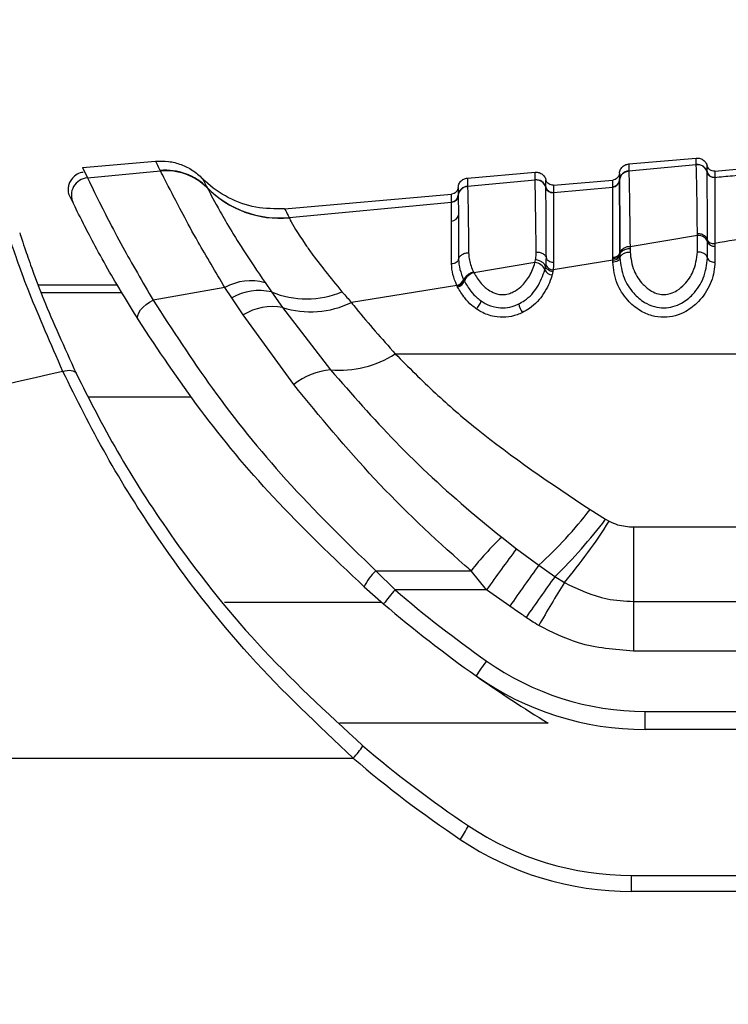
# Paper-space layout '3.5M DUO Surface Plate' of a CAD drawing. Header units: millimetres. Extents: x 20 to 26059, y 28 to 17638.
# Tile 12 of 66: x 8870 to 8919, y 6011 to 6078. Entities that reach past the tile are written whole.
import ezdxf

# ---------------------------------------------------------------- set-up
doc = ezdxf.new("R2010")
doc.units = ezdxf.units.MM
doc.layers.add('COMPONENT_GEOMETRY', color=7, linetype='Continuous')
doc.styles.add('SLDTEXTSTYLE0', font='TXT', dxfattribs={"width": 0.75})
doc.dimstyles.new('SLDDIMSTYLE0', dxfattribs={"dimtxt": 150, "dimasz": 6.604, "dimexe": 0, "dimexo": 0.0625, "dimgap": 37.5, "dimtad": 0, "dimtih": 1, "dimtoh": 1, "dimdec": 0, "dimlfac": 0.5, "dimrnd": 1e-09, "dimzin": 12, "dimdsep": 46, "dimtxsty": 'SLDTEXTSTYLE0', "dimsah": 1, "dimcen": 0.09, "dimadec": 0, "dimazin": 3, "dimtfac": 1, "dimtdec": 0, "dimtofl": 0, "dimtmove": 0, "dimatfit": 3, "dimfxl": 1, "dimfrac": 2, "dimtolj": 1, "dimtzin": 12, "dimarcsym": 0})

# ---------------------------------------------------------------- blocks, each defined once
blk = doc.blocks.new('_D_8')
at = {"layer": 'COMPONENT_GEOMETRY', "color": 7, "ltscale": 2}
for p, q in [((9012.304, 8122.326), (1577.678, 8122.326)), ((1584.028, 8122.326), (1584.028, 5320.888)), ((1584.028, 2281.326), (1584.028, 5082.763)), ((8778.92, 2281.326), (1577.678, 2281.326))]:
    blk.add_line(p, q, dxfattribs=at)
for points in [[(1584.028, 8122.326), (1583.012, 8115.722), (1585.044, 8115.722)], [(1584.028, 2281.326), (1585.044, 2287.93), (1583.012, 2287.93)]]:
    blk.add_solid(points, dxfattribs=at)
at = {"layer": 'COMPONENT_GEOMETRY', "color": 7, "ltscale": 2, "insert": (1362.362, 5276.123), "char_height": 150, "attachment_point": 1, "style": 'SLDTEXTSTYLE0'}
blk.add_mtext('2921', dxfattribs=at)

psp = doc.layouts.new('3.5M DUO Surface Plate')

# ---------------------------------------------------------------- linework, layer by layer
at = {"color": 7, "linetype": 'Continuous', "lineweight": 25, "ltscale": 2}
for p, q in [((8911.86, 6068.332), (8916.466, 6068.735)), ((8874.584, 6068.082), (8879.577, 6068.519)), ((8874.584, 6068.082), (8874.92, 6067.385)), ((8911.861, 6067.861), (8916.466, 6068.298)), ((8916.466, 6068.298), (8916.466, 6068.303)), ((8917.732, 6067.842), (8921.769, 6068.195)), ((8874.92, 6067.385), (8879.911, 6067.852)), ((8879.907, 6067.862), (8879.896, 6067.884)), ((8879.911, 6067.852), (8879.907, 6067.862)), ((8900.86, 6067.37), (8905.466, 6067.773)), ((8900.861, 6066.82), (8905.466, 6067.255)), ((8905.466, 6067.255), (8905.466, 6067.26)), ((8906.732, 6066.88), (8910.769, 6067.233)), ((8911.224, 6067.221), (8911.224, 6067.216)), ((8911.224, 6067.216), (8911.224, 6067.212)), ((8911.861, 6067.861), (8911.861, 6067.855)), ((8917.204, 6067.783), (8917.204, 6067.787)), ((8917.204, 6067.777), (8917.204, 6067.783)), ((8917.732, 6067.415), (8917.731, 6067.412)), ((8917.731, 6067.412), (8917.731, 6067.406)), ((8883.094, 6066.716), (8883.105, 6066.694)), ((8883.105, 6066.694), (8883.111, 6066.683)), ((8900.861, 6066.82), (8900.861, 6066.815)), ((8906.204, 6066.735), (8906.204, 6066.741)), ((8906.732, 6066.373), (8910.769, 6066.755)), ((8910.769, 6066.759), (8910.769, 6066.764)), ((8910.769, 6066.755), (8910.769, 6066.759)), ((8873.947, 6065.666), (8873.632, 6066.317)), ((8888.379, 6065.274), (8899.769, 6066.271)), ((8900.224, 6066.181), (8900.224, 6066.175)), ((8900.224, 6066.175), (8900.224, 6066.172)), ((8906.732, 6066.373), (8906.732, 6066.369)), ((8906.732, 6066.369), (8906.732, 6066.364)), ((8888.691, 6064.672), (8899.769, 6065.715)), ((8899.769, 6065.719), (8899.769, 6065.724)), ((8899.769, 6065.715), (8899.769, 6065.719)), ((8888.691, 6064.672), (8888.696, 6064.654)), ((8916.55, 6063.448), (8911.95, 6062.679)), ((8916.55, 6063.448), (8916.549, 6063.566)), ((8916.55, 6062.322), (8916.55, 6063.448)), ((8911.95, 6062.679), (8911.95, 6062.562)), ((8911.95, 6062.562), (8911.95, 6062.322)), ((8917.24, 6063.021), (8917.24, 6063.136)), ((8917.24, 6061.911), (8917.24, 6063.021)), ((8917.733, 6062.909), (8917.733, 6062.716)), ((8917.733, 6062.716), (8917.733, 6061.617)), ((8910.767, 6061.849), (8910.767, 6061.96)), ((8910.767, 6061.773), (8910.767, 6061.849)), ((8911.26, 6062.261), (8911.26, 6062.148)), ((8911.26, 6062.148), (8911.26, 6062.068)), ((8911.26, 6062.068), (8911.26, 6061.911)), ((8905.46, 6061.596), (8901.294, 6060.902)), ((8905.46, 6061.596), (8905.5, 6061.789)), ((8906.14, 6061.106), (8906.185, 6061.317)), ((8906.185, 6061.317), (8906.204, 6061.434)), ((8910.767, 6061.773), (8906.694, 6061.11)), ((8910.767, 6061.617), (8910.767, 6061.773)), ((8901.264, 6060.965), (8901.294, 6060.902)), ((8906.674, 6060.984), (8906.625, 6060.758)), ((8906.694, 6061.11), (8906.674, 6060.984)), ((8871.575, 6060.075), (8876.946, 6060.075)), ((8884.31, 6059.89), (8879.414, 6059.022)), ((8884.773, 6059.193), (8884.31, 6059.89)), ((8887.043, 6060.228), (8887.487, 6059.592)), ((8900.13, 6060.043), (8892.936, 6058.876)), ((8900.186, 6059.927), (8900.149, 6060.002)), ((8900.596, 6060.438), (8900.614, 6060.4)), ((8900.614, 6060.4), (8900.648, 6060.331)), ((8885.55, 6058.031), (8884.773, 6059.193)), ((8887.487, 6059.592), (8888.236, 6058.534)), ((8888.236, 6058.534), (8891.52, 6054.28)), ((8889.001, 6053.269), (8885.55, 6058.031)), ((8895.929, 6055.37), (8951.429, 6055.37)), ((8909.218, 6044.74), (8910.279, 6044.083)), ((8910.279, 6044.083), (8910.527, 6043.943)), ((8912.184, 6043.551), (8912.184, 6038.471)), ((8912.184, 6043.551), (8949.339, 6043.551)), ((8903.196, 6042.846), (8904.207, 6042.067)), ((8904.207, 6042.067), (8905.735, 6040.951)), ((8894.607, 6040.559), (8901.108, 6040.559)), ((8895.918, 6039.256), (8894.607, 6040.559)), ((8902.156, 6039.256), (8901.108, 6040.559)), ((8905.735, 6040.951), (8906.829, 6040.168)), ((8906.829, 6040.168), (8907.467, 6039.758)), ((8893.807, 6039.466), (8895.137, 6038.303)), ((8902.156, 6039.256), (8895.918, 6039.256)), ((8903.745, 6038.144), (8902.156, 6039.256)), ((8912.184, 6038.471), (8912.184, 6035.084)), ((8912.184, 6038.471), (8949.339, 6038.471)), ((8949.339, 6035.084), (8912.184, 6035.084)), ((8912.985, 6030.969), (8962.46, 6030.969)), ((8912.985, 6029.727), (8912.985, 6030.969)), ((8962.46, 6029.727), (8912.985, 6029.727)), ((8812.686, 6027.768), (8893.065, 6027.768)), ((8912.06, 6018.672), (8912.06, 6019.768)), ((8912.06, 6019.768), (8966.46, 6019.768)), ((8966.46, 6018.672), (8912.06, 6018.672))]:
    psp.add_line(p, q, dxfattribs=at)
at = {"color": 8, "linetype": 'Continuous', "lineweight": 25, "ltscale": 2}
for p, q in [((8871.767, 6059.557), (8877.251, 6059.557)), ((8874.998, 6052.442), (8881.979, 6052.442)), ((8884.284, 6038.429), (8894.99, 6038.429)), ((8906.371, 6030.163), (8892.134, 6030.163))]:
    psp.add_line(p, q, dxfattribs=at)
at = {"color": 7, "linetype": 'Continuous', "lineweight": 25, "ltscale": 2, "flags": 128}
for points in [[(8878.399, 6057.683), (8878.349, 6057.824), (8878.359, 6057.992), (8878.427, 6058.179), (8878.549, 6058.374), (8878.72, 6058.566), (8878.929, 6058.744), (8879.164, 6058.899), (8879.414, 6059.022)], [(8873.249, 6054.174), (8873.402, 6054.216), (8873.551, 6054.242), (8873.691, 6054.251), (8873.82, 6054.242), (8873.933, 6054.216), (8874.027, 6054.173), (8874.1, 6054.115), (8874.15, 6054.043)]]:
    psp.add_lwpolyline(points, dxfattribs=at)
at = {"color": 7, "linetype": 'Continuous', "lineweight": 25, "ltscale": 4}
for centre, radius, start, end in [((8880.257, 6063.909), 3.991, 44.69379, 95.18864), ((8916.527, 6067.601), 0.7, 14.64923, 95.0246), ((8875.025, 6066.19), 1.199, 95.03347, 205.91559), ((8880.267, 6063.886), 3.993, 44.68387, 95.17548), ((8880.271, 6063.875), 3.993, 44.66754, 95.16807), ((8905.527, 6066.558), 0.7, 14.66384, 95.03255), ((8910.726, 6067.262), 0.499, 274.91816, 355.32904), ((8911.921, 6067.164), 0.699, 94.92581, 175.32566), ((8917.688, 6067.913), 0.5, 194.66343, 275.01792), ((8917.688, 6067.904), 0.5, 194.65686, 274.99502), ((8888.06, 6071.628), 6.985, 224.69107, 275.18043), ((8888.064, 6071.604), 6.979, 224.71662, 275.1943), ((8900.92, 6066.123), 0.699, 94.90249, 175.32094), ((8906.688, 6066.871), 0.5, 194.69029, 275.01703), ((8906.688, 6066.862), 0.5, 194.68038, 275.0051), ((8910.726, 6067.253), 0.5, 274.93157, 355.30816), ((8899.726, 6066.221), 0.499, 274.90928, 355.31174), ((8899.726, 6066.213), 0.499, 274.92637, 355.29093), ((8899.758, 6064.92), 0.486, 271.14054, 350.90679), ((8916.614, 6062.779), 0.672, 21.09091, 95.40027), ((8911.884, 6062.009), 0.674, 84.39677, 157.98761), ((8917.688, 6063.194), 0.48, 201.0764, 275.40762), ((8910.812, 6062.439), 0.481, 264.63594, 338.36429), ((8910.816, 6062.251), 0.481, 264.20977, 337.64896), ((8905.418, 6060.821), 0.776, 21.50391, 86.83575), ((8906.688, 6061.632), 0.523, 202.34108, 270.72685), ((8901.489, 6060.03), 0.893, 102.57436, 160.32264), ((8906.655, 6061.312), 0.555, 201.7564, 266.87316), ((8886.078, 6056.804), 3.557, 74.25644, 119.81126), ((8900.009, 6060.658), 0.627, 281.09683, 339.51589), ((8900.046, 6060.552), 0.641, 282.557, 339.81381), ((8886.623, 6056.036), 3.659, 76.34282, 120.36513), ((8889.863, 6065.387), 6.264, 247.70776, 292.79566), ((8887.55, 6054.772), 3.823, 79.66386, 121.53664), ((8890.154, 6064.635), 6.396, 252.55011, 295.78515), ((8900.786, 6059.221), 1.026, 310.75534, 346.84544), ((8905.626, 6059.003), 1.294, 190.28741, 218.83567), ((8892.109, 6061.362), 7.106, 265.25059, 302.51583), ((8891.951, 6049.567), 4.733, 95.21555, 128.54146), ((8886.376, 6062.241), 28.776, 312.28015, 322.54095), ((8883.326, 6064.359), 33.729, 314.1745, 323.04639), ((8877.81, 6064.652), 38.72, 319.99079, 327.66694), ((8916.023, 6029.04), 18.846, 132.89717, 142.32271), ((8987.953, 5978.817), 104.947, 142.93786, 144.83749), ((8896.788, 6038.126), 3.268, 131.87594, 155.79336), ((8993.992, 5976.276), 109.417, 143.76589, 145.56796), ((8996.848, 5974.506), 111.422, 143.89187, 145.64915), ((9014.441, 5973.884), 125.629, 148.37533, 149.93035), ((8906.138, 6030.091), 13.728, 138.11756, 143.26179), ((8950.794, 6103.333), 84.364, 229.4226, 234.78286), ((8950.794, 6103.291), 85.564, 229.4226, 234.78286), ((8914.61, 6025.225), 15.484, 143.61879, 148.18773), ((8912.985, 6049.769), 18.8, 234.78286, 270), ((8912.985, 6049.727), 20, 234.78286, 270), ((8950.794, 6103.291), 85.564, 234.78286, 238.72231), ((8889.882, 6030.857), 4.435, 315.85451, 329.77538), ((8944.26, 6087.768), 77.8, 229.48187, 236.14497), ((8944.26, 6087.672), 78.8, 229.48187, 236.14497), ((8896.208, 6025.36), 5.199, 323.01839, 334.95497), ((8912.06, 6039.768), 20, 236.14497, 270), ((8912.06, 6039.672), 21, 236.14497, 270)]:
    psp.add_arc(centre, radius, start, end, dxfattribs=at)
at = {"color": 7, "linetype": 'Continuous', "lineweight": 25, "ltscale": 2}
for points, knots in [([(8916.466, 6068.303), (8916.466, 6068.316), (8916.466, 6068.415), (8916.466, 6068.53), (8916.466, 6068.655), (8916.466, 6068.723), (8916.466, 6068.732), (8916.466, 6068.735)], [0, 0, 0, 0, 0.045283, 0.348609, 0.500266, 0.803652, 1, 1, 1, 1]), ([(8916.466, 6068.735), (8916.558, 6068.733), (8916.743, 6068.728), (8916.988, 6068.587), (8917.142, 6068.401), (8917.188, 6068.264), (8917.204, 6068.214)], [0, 0, 0, 0, 0.279638, 0.559283, 0.838886, 1, 1, 1, 1]), ([(8879.577, 6068.519), (8879.871, 6068.526), (8880.46, 6068.54), (8881.319, 6068.314), (8882.12, 6067.928), (8882.558, 6067.536), (8882.778, 6067.339)], [0, 0, 0, 0, 0.250003, 0.500004, 0.749999, 1, 1, 1, 1]), ([(8879.896, 6067.884), (8879.776, 6068.122), (8879.599, 6068.474), (8879.582, 6068.508), (8879.577, 6068.519)], [0, 0, 0, 0, 0.67875, 1, 1, 1, 1]), ([(8911.224, 6067.691), (8911.231, 6067.743), (8911.253, 6067.886), (8911.372, 6068.095), (8911.589, 6068.277), (8911.77, 6068.314), (8911.86, 6068.332)], [0, 0, 0, 0, 0.161108, 0.440729, 0.720359, 1, 1, 1, 1]), ([(8911.86, 6068.332), (8911.86, 6068.332), (8911.861, 6068.329), (8911.861, 6068.295), (8911.861, 6068.197), (8911.861, 6068.069), (8911.861, 6067.922), (8911.861, 6067.861)], [0, 0, 0, 0, 0.067017, 0.357375, 0.502549, 0.792963, 1, 1, 1, 1]), ([(8916.466, 6068.303), (8916.558, 6068.301), (8916.743, 6068.296), (8916.988, 6068.155), (8917.142, 6067.969), (8917.188, 6067.833), (8917.204, 6067.783)], [0, 0, 0, 0, 0.279622, 0.559243, 0.838887, 1, 1, 1, 1]), ([(8916.549, 6063.566), (8916.539, 6064.417), (8916.524, 6065.709), (8916.495, 6067.536), (8916.478, 6067.973), (8916.466, 6068.298)], [0, 0, 0, 0, 0.331864, 0.504238, 1, 1, 1, 1]), ([(8917.204, 6067.787), (8917.204, 6067.909), (8917.204, 6068.076), (8917.204, 6068.192), (8917.204, 6068.206), (8917.204, 6068.214)], [0, 0, 0, 0, 0.498061, 0.680482, 1, 1, 1, 1]), ([(8917.732, 6067.842), (8917.673, 6067.843), (8917.555, 6067.845), (8917.394, 6067.924), (8917.266, 6068.049), (8917.225, 6068.159), (8917.204, 6068.214)], [0, 0, 0, 0, 0.250014, 0.499989, 0.750019, 1, 1, 1, 1]), ([(8874.626, 6067.747), (8874.594, 6067.746), (8874.417, 6067.741), (8874.124, 6067.585), (8873.834, 6067.314), (8873.671, 6067.006), (8873.606, 6066.729), (8873.599, 6066.501), (8873.624, 6066.371), (8873.634, 6066.318)], [0, 0, 0, 0, 0.049091, 0.270937, 0.483399, 0.653387, 0.796548, 0.916624, 1, 1, 1, 1]), ([(8874.92, 6067.385), (8875.102, 6067.015), (8875.464, 6066.275), (8877.06, 6063.074), (8878.681, 6060.284), (8879.414, 6059.022)], [0, 0, 0, 0, 0.354177, 0.707849, 1, 1, 1, 1]), ([(8884.31, 6059.89), (8883.67, 6060.962), (8882.121, 6063.555), (8880.489, 6066.716), (8880.105, 6067.471), (8879.911, 6067.852)], [0, 0, 0, 0, 0.259059, 0.6264, 1, 1, 1, 1]), ([(8882.778, 6067.339), (8882.816, 6067.262), (8882.86, 6067.173), (8883.065, 6066.773), (8883.094, 6066.716)], [0, 0, 0, 0, 0.858734, 1, 1, 1, 1]), ([(8888.379, 6065.274), (8887.718, 6065.27), (8886.398, 6065.263), (8884.515, 6065.952), (8883.359, 6066.761), (8882.836, 6067.281), (8882.778, 6067.339)], [0, 0, 0, 0, 0.320008, 0.640017, 0.960022, 1, 1, 1, 1]), ([(8900.224, 6066.729), (8900.231, 6066.781), (8900.253, 6066.923), (8900.372, 6067.133), (8900.589, 6067.314), (8900.77, 6067.351), (8900.86, 6067.37)], [0, 0, 0, 0, 0.161104, 0.440722, 0.720362, 1, 1, 1, 1]), ([(8900.86, 6067.37), (8900.86, 6067.364), (8900.861, 6067.352), (8900.861, 6067.243), (8900.861, 6067.069), (8900.861, 6066.898), (8900.861, 6066.82)], [0, 0, 0, 0, 0.2331561, 0.5020006, 0.7713617, 1, 1, 1, 1]), ([(8905.466, 6067.26), (8905.466, 6067.331), (8905.466, 6067.491), (8905.466, 6067.656), (8905.466, 6067.757), (8905.466, 6067.768), (8905.466, 6067.773)], [0, 0, 0, 0, 0.221771, 0.500316, 0.779385, 1, 1, 1, 1]), ([(8905.466, 6067.773), (8905.558, 6067.77), (8905.743, 6067.765), (8905.988, 6067.624), (8906.142, 6067.439), (8906.188, 6067.302), (8906.204, 6067.252)], [0, 0, 0, 0, 0.279636, 0.559277, 0.838887, 1, 1, 1, 1]), ([(8905.466, 6067.26), (8905.558, 6067.258), (8905.743, 6067.253), (8905.988, 6067.112), (8906.142, 6066.927), (8906.188, 6066.79), (8906.204, 6066.741)], [0, 0, 0, 0, 0.279627, 0.559277, 0.838886, 1, 1, 1, 1]), ([(8905.544, 6062.324), (8905.534, 6063.225), (8905.51, 6065.423), (8905.484, 6066.887), (8905.47, 6067.181), (8905.466, 6067.255)], [0, 0, 0, 0, 0.3414077, 0.8328399, 1, 1, 1, 1]), ([(8906.204, 6066.744), (8906.204, 6066.846), (8906.204, 6066.998), (8906.204, 6067.197), (8906.204, 6067.228), (8906.204, 6067.252)], [0, 0, 0, 0, 0.331164, 0.498538, 1, 1, 1, 1]), ([(8906.732, 6066.88), (8906.673, 6066.881), (8906.555, 6066.882), (8906.394, 6066.962), (8906.266, 6067.086), (8906.225, 6067.197), (8906.204, 6067.252)], [0, 0, 0, 0, 0.249996, 0.499995, 0.750015, 1, 1, 1, 1]), ([(8911.224, 6067.691), (8911.213, 6067.633), (8911.192, 6067.517), (8911.087, 6067.372), (8910.942, 6067.266), (8910.827, 6067.244), (8910.769, 6067.233)], [0, 0, 0, 0, 0.250007, 0.500009, 0.750015, 1, 1, 1, 1]), ([(8910.769, 6066.764), (8910.769, 6066.856), (8910.769, 6066.997), (8910.769, 6067.182), (8910.769, 6067.211), (8910.769, 6067.233)], [0, 0, 0, 0, 0.3234275, 0.497459, 1, 1, 1, 1]), ([(8911.224, 6067.216), (8911.213, 6067.158), (8911.192, 6067.043), (8911.087, 6066.898), (8910.942, 6066.792), (8910.827, 6066.77), (8910.769, 6066.759)], [0, 0, 0, 0, 0.2499357, 0.4999535, 0.7499924, 1, 1, 1, 1]), ([(8911.224, 6067.216), (8911.232, 6067.268), (8911.253, 6067.41), (8911.373, 6067.619), (8911.59, 6067.8), (8911.771, 6067.837), (8911.861, 6067.855)], [0, 0, 0, 0, 0.161059, 0.440697, 0.720349, 1, 1, 1, 1]), ([(8911.224, 6067.691), (8911.224, 6067.669), (8911.224, 6067.64), (8911.224, 6067.454), (8911.224, 6067.313), (8911.224, 6067.221)], [0, 0, 0, 0, 0.50254, 0.676572, 1, 1, 1, 1]), ([(8911.861, 6067.855), (8911.87, 6067.653), (8911.884, 6067.353), (8911.903, 6066.356), (8911.923, 6065.1), (8911.938, 6063.725), (8911.95, 6062.679)], [0, 0, 0, 0, 0.341964, 0.506116, 0.624337, 1, 1, 1, 1]), ([(8917.731, 6067.412), (8917.673, 6067.413), (8917.555, 6067.414), (8917.394, 6067.494), (8917.266, 6067.618), (8917.225, 6067.728), (8917.204, 6067.783)], [0, 0, 0, 0, 0.2500168, 0.5000221, 0.7500459, 1, 1, 1, 1]), ([(8917.24, 6063.137), (8917.24, 6063.284), (8917.236, 6064.089), (8917.229, 6065.251), (8917.218, 6067.005), (8917.21, 6067.456), (8917.204, 6067.777)], [0, 0, 0, 0, 0.055685, 0.3031375, 0.5042309, 1, 1, 1, 1]), ([(8917.731, 6067.406), (8917.732, 6067.394), (8917.732, 6067.238), (8917.733, 6066.534), (8917.733, 6064.915), (8917.733, 6063.788), (8917.733, 6063.028), (8917.733, 6062.909)], [0, 0, 0, 0, 0.038421, 0.501137, 0.704053, 0.953619, 1, 1, 1, 1]), ([(8917.732, 6067.842), (8917.732, 6067.834), (8917.732, 6067.82), (8917.732, 6067.704), (8917.732, 6067.537), (8917.732, 6067.415)], [0, 0, 0, 0, 0.319517, 0.501938, 1, 1, 1, 1]), ([(8917.732, 6067.415), (8918.132, 6067.453), (8919.478, 6067.581), (8920.823, 6067.709), (8921.769, 6067.799)], [0, 0, 0, 0, 0.297162, 1, 1, 1, 1]), ([(8883.111, 6066.683), (8883.284, 6066.344), (8883.63, 6065.667), (8885.142, 6063.042), (8886.525, 6060.995), (8887.043, 6060.228)], [0, 0, 0, 0, 0.385563, 0.769777, 1, 1, 1, 1]), ([(8900.224, 6066.729), (8900.213, 6066.671), (8900.192, 6066.555), (8900.087, 6066.41), (8899.942, 6066.304), (8899.827, 6066.282), (8899.769, 6066.271)], [0, 0, 0, 0, 0.250007, 0.500009, 0.750015, 1, 1, 1, 1]), ([(8900.224, 6066.175), (8900.232, 6066.227), (8900.253, 6066.369), (8900.373, 6066.578), (8900.59, 6066.759), (8900.771, 6066.796), (8900.861, 6066.814)], [0, 0, 0, 0, 0.161066, 0.440686, 0.720356, 1, 1, 1, 1]), ([(8900.224, 6066.729), (8900.224, 6066.703), (8900.224, 6066.67), (8900.224, 6066.456), (8900.224, 6066.292), (8900.224, 6066.181)], [0, 0, 0, 0, 0.5017723, 0.6629033, 1, 1, 1, 1]), ([(8900.861, 6066.815), (8900.864, 6066.762), (8900.872, 6066.607), (8900.887, 6065.971), (8900.909, 6064.632), (8900.926, 6063.142), (8900.936, 6062.274)], [0, 0, 0, 0, 0.129882, 0.385514, 0.641749, 1, 1, 1, 1]), ([(8906.204, 6066.741), (8906.204, 6066.741), (8906.204, 6066.742), (8906.204, 6066.743), (8906.204, 6066.744)], [0, 0, 0, 0, 0.011352, 1, 1, 1, 1]), ([(8906.732, 6066.369), (8906.673, 6066.37), (8906.555, 6066.372), (8906.394, 6066.451), (8906.266, 6066.576), (8906.225, 6066.686), (8906.204, 6066.741)], [0, 0, 0, 0, 0.24999, 0.500004, 0.750003, 1, 1, 1, 1]), ([(8906.238, 6061.904), (8906.233, 6062.876), (8906.226, 6064.358), (8906.216, 6065.942), (8906.209, 6066.567), (8906.205, 6066.716), (8906.204, 6066.735)], [0, 0, 0, 0, 0.376616, 0.574535, 0.945416, 1, 1, 1, 1]), ([(8906.732, 6066.88), (8906.732, 6066.856), (8906.732, 6066.825), (8906.732, 6066.626), (8906.732, 6066.474), (8906.732, 6066.373)], [0, 0, 0, 0, 0.501461, 0.668835, 1, 1, 1, 1]), ([(8910.767, 6061.96), (8910.767, 6062.134), (8910.767, 6062.963), (8910.768, 6064.154), (8910.768, 6065.751), (8910.768, 6066.546), (8910.769, 6066.724), (8910.769, 6066.755)], [0, 0, 0, 0, 0.063622, 0.302568, 0.497158, 0.910873, 1, 1, 1, 1]), ([(8911.224, 6067.212), (8911.225, 6067.179), (8911.23, 6066.991), (8911.238, 6066.167), (8911.249, 6064.519), (8911.255, 6063.293), (8911.259, 6062.441), (8911.26, 6062.261)], [0, 0, 0, 0, 0.089233, 0.503157, 0.697698, 0.936451, 1, 1, 1, 1]), ([(8911.26, 6062.261), (8911.259, 6062.436), (8911.255, 6063.285), (8911.249, 6064.5), (8911.237, 6066.372), (8911.229, 6066.86), (8911.224, 6067.212)], [0, 0, 0, 0, 0.0620264, 0.3010564, 0.4958258, 1, 1, 1, 1]), ([(8899.769, 6065.724), (8899.769, 6065.835), (8899.769, 6065.999), (8899.769, 6066.212), (8899.769, 6066.245), (8899.769, 6066.271)], [0, 0, 0, 0, 0.337096, 0.498227, 1, 1, 1, 1]), ([(8900.224, 6066.175), (8900.213, 6066.118), (8900.192, 6066.002), (8900.087, 6065.857), (8899.942, 6065.752), (8899.827, 6065.73), (8899.769, 6065.719)], [0, 0, 0, 0, 0.250019, 0.50002, 0.749998, 1, 1, 1, 1]), ([(8900.224, 6066.172), (8900.225, 6066.133), (8900.227, 6066.047), (8900.231, 6065.723), (8900.235, 6065.291), (8900.237, 6064.915), (8900.238, 6064.843)], [0, 0, 0, 0, 0.210941, 0.475439, 0.899347, 1, 1, 1, 1]), ([(8906.732, 6066.364), (8906.732, 6066.093), (8906.732, 6065.695), (8906.733, 6064.004), (8906.733, 6062.556), (8906.733, 6061.607)], [0, 0, 0, 0, 0.425414, 0.623432, 1, 1, 1, 1]), ([(8878.399, 6057.683), (8877.667, 6058.886), (8876.057, 6061.533), (8874.47, 6064.601), (8874.121, 6065.311), (8873.947, 6065.666)], [0, 0, 0, 0, 0.294216, 0.647739, 1, 1, 1, 1]), ([(8888.379, 6065.274), (8888.392, 6065.248), (8888.417, 6065.197), (8888.6, 6064.846), (8888.691, 6064.672)], [0, 0, 0, 0, 0.506427, 1, 1, 1, 1]), ([(8899.768, 6064.435), (8899.768, 6064.504), (8899.768, 6064.867), (8899.768, 6065.285), (8899.769, 6065.597), (8899.769, 6065.679), (8899.769, 6065.715)], [0, 0, 0, 0, 0.100696, 0.524691, 0.789151, 1, 1, 1, 1]), ([(8888.696, 6064.654), (8888.716, 6064.605), (8888.818, 6064.358), (8889.339, 6063.489), (8890.551, 6061.751), (8891.528, 6060.55), (8892.289, 6059.613)], [0, 0, 0, 0, 0.103309, 0.525875, 0.630226, 1, 1, 1, 1]), ([(8900.238, 6064.843), (8900.239, 6064.639), (8900.241, 6064.286), (8900.246, 6063.462), (8900.25, 6062.66), (8900.253, 6061.984), (8900.254, 6061.829)], [0, 0, 0, 0, 0.262221, 0.453564, 0.874472, 1, 1, 1, 1]), ([(8873.249, 6054.174), (8872.428, 6056.047), (8870.786, 6059.795), (8869.608, 6063.29), (8869.371, 6063.99), (8869.264, 6064.307)], [0, 0, 0, 0, 0.353351, 0.707215, 1, 1, 1, 1]), ([(8899.767, 6061.509), (8899.767, 6061.66), (8899.767, 6062.316), (8899.767, 6063.096), (8899.768, 6063.894), (8899.768, 6064.237), (8899.768, 6064.435)], [0, 0, 0, 0, 0.125573, 0.546573, 0.737903, 1, 1, 1, 1]), ([(8870.302, 6063.624), (8870.401, 6063.324), (8870.62, 6062.662), (8871.751, 6059.363), (8873.351, 6055.814), (8874.15, 6054.043)], [0, 0, 0, 0, 0.293551, 0.647523, 1, 1, 1, 1]), ([(8917.24, 6063.136), (8917.228, 6063.174), (8917.195, 6063.278), (8917.057, 6063.424), (8916.825, 6063.544), (8916.641, 6063.559), (8916.549, 6063.567)], [0, 0, 0, 0, 0.161019, 0.440664, 0.720348, 1, 1, 1, 1]), ([(8921.767, 6063.568), (8921.315, 6063.494), (8919.971, 6063.274), (8918.626, 6063.055), (8917.733, 6062.909)], [0, 0, 0, 0, 0.336526, 1, 1, 1, 1]), ([(8911.26, 6062.148), (8911.272, 6062.184), (8911.306, 6062.284), (8911.443, 6062.425), (8911.675, 6062.54), (8911.859, 6062.555), (8911.95, 6062.562)], [0, 0, 0, 0, 0.161193, 0.440805, 0.720405, 1, 1, 1, 1]), ([(8917.24, 6063.136), (8917.256, 6063.101), (8917.287, 6063.031), (8917.405, 6062.952), (8917.558, 6062.903), (8917.675, 6062.907), (8917.733, 6062.909)], [0, 0, 0, 0, 0.250059, 0.500076, 0.750055, 1, 1, 1, 1]), ([(8900.254, 6061.829), (8900.265, 6061.868), (8900.297, 6061.973), (8900.432, 6062.123), (8900.661, 6062.247), (8900.844, 6062.265), (8900.936, 6062.274)], [0, 0, 0, 0, 0.161062, 0.440716, 0.720353, 1, 1, 1, 1]), ([(8900.936, 6062.274), (8900.944, 6062.142), (8900.959, 6061.877), (8901.062, 6061.468), (8901.174, 6061.163), (8901.251, 6060.995), (8901.264, 6060.965)], [0, 0, 0, 0, 0.3107943, 0.6215317, 0.9320277, 1, 1, 1, 1]), ([(8905.5, 6061.789), (8905.509, 6061.848), (8905.527, 6061.968), (8905.542, 6062.147), (8905.543, 6062.265), (8905.544, 6062.324)], [0, 0, 0, 0, 0.329905, 0.6648314, 1, 1, 1, 1]), ([(8905.544, 6062.324), (8905.635, 6062.317), (8905.819, 6062.303), (8906.052, 6062.186), (8906.191, 6062.043), (8906.225, 6061.941), (8906.238, 6061.904)], [0, 0, 0, 0, 0.279657, 0.559321, 0.838954, 1, 1, 1, 1]), ([(8906.204, 6061.434), (8906.212, 6061.494), (8906.233, 6061.653), (8906.236, 6061.808), (8906.238, 6061.904)], [0, 0, 0, 0, 0.381689, 1, 1, 1, 1]), ([(8906.733, 6061.607), (8906.675, 6061.611), (8906.557, 6061.619), (8906.404, 6061.685), (8906.286, 6061.781), (8906.254, 6061.863), (8906.238, 6061.904)], [0, 0, 0, 0, 0.249989, 0.500005, 0.749962, 1, 1, 1, 1]), ([(8911.26, 6062.148), (8911.244, 6062.107), (8911.213, 6062.026), (8911.096, 6061.929), (8910.943, 6061.862), (8910.826, 6061.854), (8910.767, 6061.849)], [0, 0, 0, 0, 0.249965, 0.499995, 0.749981, 1, 1, 1, 1]), ([(8911.26, 6061.911), (8911.244, 6061.871), (8911.213, 6061.791), (8911.096, 6061.695), (8910.943, 6061.63), (8910.826, 6061.621), (8910.767, 6061.617)], [0, 0, 0, 0, 0.249977, 0.500012, 0.750007, 1, 1, 1, 1]), ([(8911.26, 6061.911), (8911.272, 6061.947), (8911.306, 6062.046), (8911.443, 6062.186), (8911.675, 6062.3), (8911.859, 6062.315), (8911.95, 6062.322)], [0, 0, 0, 0, 0.161103, 0.440723, 0.720357, 1, 1, 1, 1]), ([(8911.26, 6061.911), (8911.315, 6061.455), (8911.414, 6060.629), (8912.072, 6059.576), (8912.827, 6058.907), (8913.563, 6058.572), (8914.249, 6058.474), (8914.898, 6058.567), (8915.603, 6058.866), (8916.385, 6059.513), (8917.08, 6060.592), (8917.184, 6061.449), (8917.24, 6061.911)], [0, 0, 0, 0, 0.159439, 0.28915, 0.381198, 0.445786, 0.500416, 0.55352, 0.609165, 0.699962, 0.838275, 1, 1, 1, 1]), ([(8911.95, 6062.322), (8912.003, 6061.894), (8912.096, 6061.131), (8912.692, 6060.205), (8913.315, 6059.677), (8913.839, 6059.45), (8914.293, 6059.396), (8914.743, 6059.476), (8915.23, 6059.712), (8915.801, 6060.208), (8916.395, 6061.106), (8916.492, 6061.869), (8916.55, 6062.322)], [0, 0, 0, 0, 0.181551, 0.323795, 0.408853, 0.462297, 0.504186, 0.545984, 0.600561, 0.677304, 0.807905, 1, 1, 1, 1]), ([(8917.24, 6061.911), (8917.228, 6061.947), (8917.195, 6062.046), (8917.057, 6062.186), (8916.825, 6062.3), (8916.642, 6062.315), (8916.55, 6062.322)], [0, 0, 0, 0, 0.161103, 0.440723, 0.720357, 1, 1, 1, 1]), ([(8917.24, 6061.911), (8917.256, 6061.871), (8917.287, 6061.791), (8917.405, 6061.695), (8917.558, 6061.63), (8917.675, 6061.621), (8917.733, 6061.617)], [0, 0, 0, 0, 0.249977, 0.500012, 0.750007, 1, 1, 1, 1]), ([(8900.254, 6061.829), (8900.239, 6061.786), (8900.209, 6061.701), (8900.094, 6061.597), (8899.943, 6061.525), (8899.826, 6061.514), (8899.767, 6061.509)], [0, 0, 0, 0, 0.25001, 0.500007, 0.749992, 1, 1, 1, 1]), ([(8900.13, 6060.043), (8900.027, 6060.29), (8899.819, 6060.791), (8899.785, 6061.268), (8899.767, 6061.509)], [0, 0, 0, 0, 0.493791, 1, 1, 1, 1]), ([(8900.254, 6061.829), (8900.254, 6061.826), (8900.255, 6061.601), (8900.313, 6061.142), (8900.502, 6060.673), (8900.596, 6060.438)], [0, 0, 0, 0, 0.007768, 0.504841, 1, 1, 1, 1]), ([(8901.294, 6060.902), (8901.441, 6060.65), (8901.704, 6060.198), (8902.268, 6059.707), (8902.796, 6059.462), (8903.249, 6059.396), (8903.646, 6059.454), (8904.085, 6059.629), (8904.62, 6060.018), (8905.163, 6060.705), (8905.357, 6061.284), (8905.46, 6061.596)], [0, 0, 0, 0, 0.16124, 0.289134, 0.368582, 0.428025, 0.487371, 0.542821, 0.643285, 0.807988, 1, 1, 1, 1]), ([(8906.185, 6061.317), (8906.173, 6061.354), (8906.14, 6061.455), (8906.003, 6061.606), (8905.773, 6061.741), (8905.591, 6061.773), (8905.5, 6061.789)], [0, 0, 0, 0, 0.160754, 0.440503, 0.720253, 1, 1, 1, 1]), ([(8906.674, 6060.984), (8906.616, 6060.994), (8906.5, 6061.013), (8906.348, 6061.091), (8906.232, 6061.196), (8906.201, 6061.277), (8906.185, 6061.317)], [0, 0, 0, 0, 0.250006, 0.500026, 0.749996, 1, 1, 1, 1]), ([(8906.733, 6061.607), (8906.73, 6061.505), (8906.726, 6061.342), (8906.703, 6061.174), (8906.694, 6061.11)], [0, 0, 0, 0, 0.618929, 1, 1, 1, 1]), ([(8917.733, 6061.617), (8917.733, 6061.569), (8917.726, 6061.083), (8917.503, 6060.15), (8916.793, 6059.021), (8915.897, 6058.293), (8915.055, 6057.94), (8914.249, 6057.827), (8913.4, 6057.946), (8912.521, 6058.34), (8911.661, 6059.092), (8910.934, 6060.241), (8910.826, 6061.13), (8910.767, 6061.617)], [0, 0, 0, 0, 0.015175, 0.154017, 0.287928, 0.380186, 0.440102, 0.499621, 0.560832, 0.630064, 0.72299, 0.848337, 1, 1, 1, 1]), ([(8900.614, 6060.401), (8900.625, 6060.438), (8900.656, 6060.541), (8900.786, 6060.709), (8901.005, 6060.876), (8901.178, 6060.935), (8901.264, 6060.965)], [0, 0, 0, 0, 0.160984, 0.440673, 0.720336, 1, 1, 1, 1]), ([(8904.352, 6058.772), (8904.486, 6058.848), (8905.017, 6059.15), (8905.731, 6059.951), (8905.997, 6060.704), (8906.14, 6061.106)], [0, 0, 0, 0, 0.136183, 0.538312, 1, 1, 1, 1]), ([(8906.625, 6060.758), (8906.618, 6060.731), (8906.507, 6060.298), (8906.135, 6059.479), (8905.377, 6058.619), (8904.776, 6058.28), (8904.618, 6058.191)], [0, 0, 0, 0, 0.026995, 0.449871, 0.85551, 1, 1, 1, 1]), ([(8877.251, 6059.557), (8877.204, 6059.637), (8877.109, 6059.797), (8876.981, 6060.014), (8876.96, 6060.051), (8876.946, 6060.075)], [0, 0, 0, 0, 0.250222, 0.500444, 1, 1, 1, 1]), ([(8900.149, 6060.002), (8900.149, 6060.002), (8900.142, 6060.015), (8900.136, 6060.029), (8900.13, 6060.043)], [0, 0, 0, 0, 0.010679, 1, 1, 1, 1]), ([(8900.149, 6060.002), (8900.204, 6060.02), (8900.314, 6060.057), (8900.459, 6060.157), (8900.569, 6060.276), (8900.599, 6060.359), (8900.614, 6060.4)], [0, 0, 0, 0, 0.249984, 0.499979, 0.749985, 1, 1, 1, 1]), ([(8901.456, 6058.444), (8901.355, 6058.519), (8901.056, 6058.741), (8900.589, 6059.23), (8900.332, 6059.674), (8900.186, 6059.927)], [0, 0, 0, 0, 0.177832, 0.531291, 1, 1, 1, 1]), ([(8900.648, 6060.331), (8900.781, 6060.099), (8901.013, 6059.695), (8901.432, 6059.252), (8901.698, 6059.053), (8901.785, 6058.988)], [0, 0, 0, 0, 0.477008, 0.827826, 1, 1, 1, 1]), ([(8892.289, 6059.613), (8892.303, 6059.597), (8892.51, 6059.355), (8892.73, 6059.107), (8892.936, 6058.876)], [0, 0, 0, 0, 0.065215, 1, 1, 1, 1]), ([(8879.414, 6059.022), (8880.709, 6057.019), (8883.34, 6052.946), (8888.44, 6046.575), (8892.515, 6042.6), (8894.607, 6040.559)], [0, 0, 0, 0, 0.32022, 0.65098, 1, 1, 1, 1]), ([(8892.936, 6058.876), (8893.047, 6058.736), (8893.973, 6057.576), (8895.013, 6056.402), (8895.929, 6055.37)], [0, 0, 0, 0, 0.120519, 1, 1, 1, 1]), ([(8901.785, 6058.988), (8901.879, 6058.927), (8902.179, 6058.732), (8902.738, 6058.524), (8903.438, 6058.484), (8903.968, 6058.597), (8904.251, 6058.726), (8904.352, 6058.772)], [0, 0, 0, 0, 0.131134, 0.422238, 0.647085, 0.874039, 1, 1, 1, 1]), ([(8904.618, 6058.191), (8904.495, 6058.136), (8904.144, 6057.978), (8903.484, 6057.839), (8902.616, 6057.888), (8901.929, 6058.138), (8901.565, 6058.373), (8901.456, 6058.444)], [0, 0, 0, 0, 0.123832, 0.354513, 0.586157, 0.87524, 1, 1, 1, 1]), ([(8893.807, 6039.466), (8891.687, 6041.478), (8887.631, 6045.326), (8882.445, 6051.603), (8879.761, 6055.636), (8878.399, 6057.683)], [0, 0, 0, 0, 0.350472, 0.670401, 1, 1, 1, 1]), ([(8895.929, 6055.37), (8896.826, 6054.471), (8898.557, 6052.737), (8902.835, 6049.019), (8906.557, 6046.524), (8909.218, 6044.74)], [0, 0, 0, 0, 0.234814, 0.452882, 1, 1, 1, 1]), ([(8873.249, 6054.174), (8863.191, 6051.866), (8843.046, 6047.244), (8822.729, 6042.693), (8812.557, 6040.414)], [0, 0, 0, 0, 0.499285, 1, 1, 1, 1]), ([(8893.065, 6027.768), (8890.653, 6030.041), (8885.74, 6034.67), (8880.229, 6041.87), (8876.039, 6048.535), (8874.188, 6052.275), (8873.249, 6054.174)], [0, 0, 0, 0, 0.288068, 0.586644, 0.790185, 1, 1, 1, 1]), ([(8874.15, 6054.043), (8875.047, 6052.273), (8876.872, 6048.673), (8880.94, 6042.346), (8886.411, 6035.35), (8891.247, 6030.896), (8893.715, 6028.624)], [0, 0, 0, 0, 0.202853, 0.412388, 0.700186, 1, 1, 1, 1]), ([(8891.52, 6054.28), (8892.96, 6052.627), (8895.872, 6049.282), (8899.958, 6045.493), (8902.496, 6043.418), (8903.196, 6042.846)], [0, 0, 0, 0, 0.4143409, 0.8385249, 1, 1, 1, 1]), ([(8901.108, 6040.559), (8900.966, 6040.682), (8898.655, 6042.684), (8894.3, 6046.824), (8890.782, 6051.103), (8889.001, 6053.269)], [0, 0, 0, 0, 0.031353, 0.509611, 1, 1, 1, 1]), ([(8910.527, 6043.943), (8910.716, 6043.856), (8911.239, 6043.619), (8911.816, 6043.578), (8912.184, 6043.551)], [0, 0, 0, 0, 0.362919, 1, 1, 1, 1]), ([(8907.467, 6039.758), (8908.419, 6039.303), (8909.922, 6038.584), (8911.576, 6038.501), (8912.184, 6038.471)], [0, 0, 0, 0, 0.632592, 1, 1, 1, 1]), ([(8904.858, 6037.377), (8904.764, 6037.442), (8904.393, 6037.697), (8904.022, 6037.953), (8903.745, 6038.144)], [0, 0, 0, 0, 0.254466, 1, 1, 1, 1]), ([(8905.719, 6036.831), (8905.553, 6036.93), (8905.261, 6037.105), (8904.979, 6037.295), (8904.858, 6037.377)], [0, 0, 0, 0, 0.570614, 1, 1, 1, 1]), ([(8912.184, 6035.084), (8910.908, 6035.181), (8908.635, 6035.354), (8906.608, 6036.381), (8905.719, 6036.831)], [0, 0, 0, 0, 0.561368, 1, 1, 1, 1])]:
    psp.add_open_spline(points, degree=3, knots=knots, dxfattribs=at)

# ---------------------------------------------------------------- dimensions: what is measured, and where the dimension line sits
at = {"layer": 'COMPONENT_GEOMETRY', "color": 7, "ltscale": 2}
dim = psp.add_linear_dim(base=(1584.028412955, 8122.325684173), p1=(8781.460451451, 2281.325684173), p2=(9014.844390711, 8122.325684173), angle=90, dimstyle='SLDDIMSTYLE0', dxfattribs=at)
dim.commit()
dim.dimension.update_dxf_attribs({"geometry": '_D_8', "text_midpoint": (1584.028412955, 5201.825684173), "dimtype": 160})

doc.saveas('drawing.dxf')
